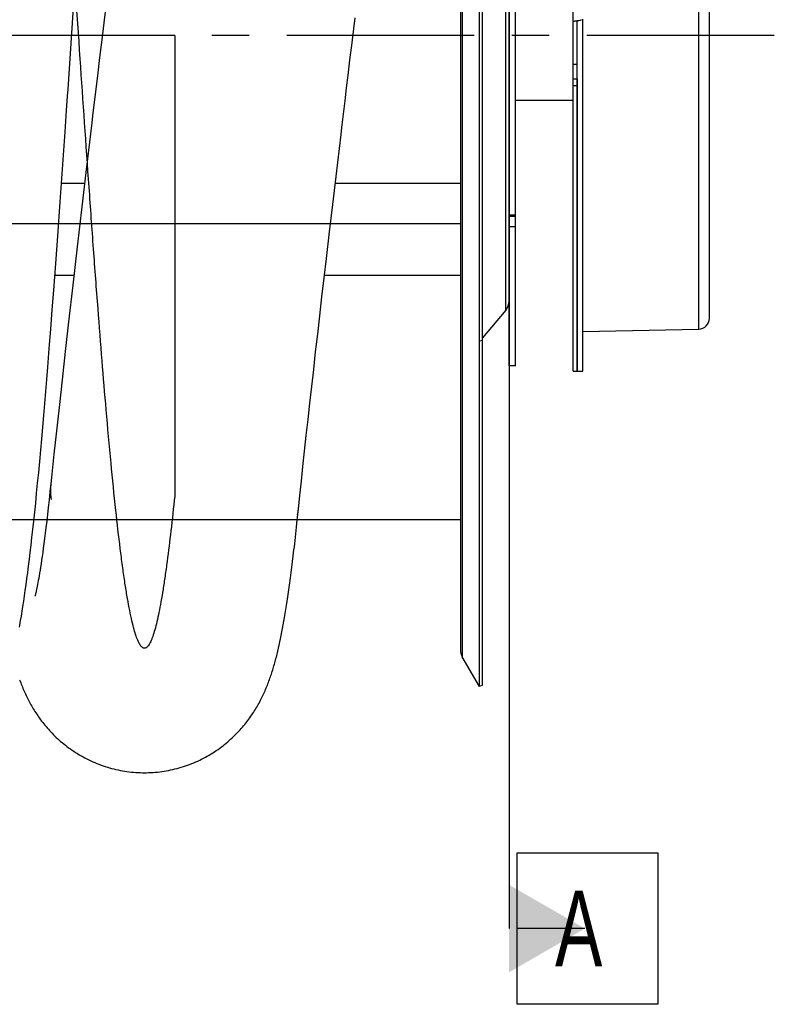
# Model space of a CAD drawing. Extents: x -143 to 557, y -130 to 297.
# Tile 12 of 15: x 208 to 243, y 157 to 202. Entities that reach past the tile are written whole.
import ezdxf

# ---------------------------------------------------------------- set-up
doc = ezdxf.new("R2010")
doc.units = 0
doc.header["$LTSCALE"] = 23.1
doc.linetypes.add('CENTER', pattern=[0.6, 0.375, -0.075, 0.075, -0.075])
for name, color, linetype in [('110528_DXF_CONTINUOUS_LINE', 7, 'CONTINUOUS'), ('110528_DXF_DIMENSION', 7, 'CONTINUOUS'), ('110536_DXF_CONTINUOUS_LINE', 7, 'CONTINUOUS'), ('110591_DXF_CONTINUOUS_LINE', 7, 'CONTINUOUS'), ('110618_DXF_CONTINUOUS_LINE', 7, 'CONTINUOUS'), ('110685_DXF_CONTINUOUS_LINE', 7, 'CONTINUOUS'), ('AG_HOSE_100_DXF_CONTINUOUS', 7, 'CONTINUOUS'), ('ASE_65_100_5_DXF_AXIS', 7, 'CONTINUOUS'), ('G_ASE_DUMMY_DXF_CONTINUOUS', 7, 'CONTINUOUS'), ('SPRING_DUMMYDXF_CONTINUOUS', 7, 'CONTINUOUS')]:
    doc.layers.add(name, color=color, linetype=linetype)
doc.styles.get("Standard").update_dxf_attribs({"font": 'txt', "width": 0.7})

msp = doc.modelspace()

# ---------------------------------------------------------------- linework, layer by layer
at = {"layer": '110528_DXF_CONTINUOUS_LINE', "color": 7, "linetype": 'CONTINUOUS'}
for p, q in [((229.28018, 171.36648), (229.28018, 231.51648)), ((228.39406, 229.8075), (228.39406, 173.07546)), ((229.28018, 171.36648), (228.48114, 172.75045)), ((229.41008, 171.44148), (229.28018, 171.36648))]:
    msp.add_line(p, q, dxfattribs=at)
at = {"layer": '110528_DXF_CONTINUOUS_LINE', "color": 3, "linetype": 'CONTINUOUS'}
for p, q in [((229.41008, 171.44148), (229.41008, 231.44148)), ((230.6418, 195.73108), (230.6418, 210.26214)), ((230.48973, 188.76025), (229.41008, 187.47357))]:
    msp.add_line(p, q, dxfattribs=at)
at = {"layer": '110528_DXF_CONTINUOUS_LINE', "color": 9, "linetype": 'CONTINUOUS'}
for p, q in [((228.48114, 230.1325), (228.48114, 172.75045)), ((230.48973, 188.76025), (230.48973, 214.12271)), ((229.41008, 187.35733), (229.28018, 187.32212))]:
    msp.add_line(p, q, dxfattribs=at)
at = {"layer": '110528_DXF_CONTINUOUS_LINE', "color": 3, "linetype": 'CONTINUOUS'}
msp.add_arc((229.9918, 189.17806), 0.65, 320, 360, dxfattribs=at)
at = {"layer": '110528_DXF_CONTINUOUS_LINE', "color": 7, "linetype": 'CONTINUOUS'}
msp.add_arc((229.04406, 173.07545), 0.65, 180, 210, dxfattribs=at)
at = {"layer": '110528_DXF_DIMENSION', "color": 2, "linetype": 'CONTINUOUS'}
for p, q in [((230.6418, 242.6909), (230.6418, 160.19205)), ((231.0168, 163.69205), (237.5168, 163.69205)), ((231.0168, 156.69205), (231.0168, 163.69205)), ((237.5168, 163.69205), (237.5168, 156.69205)), ((234.1418, 160.19205), (231.0168, 160.19205)), ((237.5168, 156.69205), (231.0168, 156.69205))]:
    msp.add_line(p, q, dxfattribs=at)
msp.add_solid([(230.6418, 158.17133), (230.6418, 162.21278), (234.1418, 160.19205)], dxfattribs=at)
at = {"layer": '110536_DXF_CONTINUOUS_LINE', "color": 3, "linetype": 'CONTINUOUS'}
msp.add_line((233.59631, 185.94148), (233.59631, 250.04148), dxfattribs=at)
at = {"layer": '110536_DXF_CONTINUOUS_LINE', "color": 7, "linetype": 'CONTINUOUS'}
for p, q in [((233.7011, 202.11738), (233.70718, 202.11759)), ((233.70718, 202.11759), (233.71759, 202.11787)), ((233.71759, 202.11787), (233.73007, 202.11812)), ((233.73007, 202.11812), (233.74449, 202.11829)), ((233.74449, 202.11829), (233.76063, 202.11835)), ((233.76063, 202.11835), (233.79631, 202.11835)), ((233.79631, 185.94148), (233.79631, 202.11835)), ((233.59631, 185.94148), (233.79631, 185.94148))]:
    msp.add_line(p, q, dxfattribs=at)
at = {"layer": '110536_DXF_CONTINUOUS_LINE', "color": 9, "linetype": 'CONTINUOUS'}
for p, q in [((233.59631, 200.12329), (233.79631, 200.12329)), ((233.59631, 199.44148), (233.79631, 199.44148)), ((233.59631, 199.13443), (233.79631, 199.13443))]:
    msp.add_line(p, q, dxfattribs=at)
at = {"layer": '110536_DXF_CONTINUOUS_LINE', "color": 3, "linetype": 'CONTINUOUS'}
for centre, radius, start, end in [((233.5611, 203.49166), 1.38141, 276.023461, 277.778619), ((233.52908, 203.73381), 1.62567, 277.741723, 278.846672), ((233.51571, 203.82106), 1.71393, 278.839768, 279.391228), ((233.51017, 203.85466), 1.74799, 279.390817, 279.947967), ((233.50436, 203.8873), 1.78114, 279.950582, 283.49615), ((233.52311, 203.80748), 1.69915, 283.509369, 284.19887), ((233.54996, 203.70341), 1.59167, 284.180765, 286.285446)]:
    msp.add_arc(centre, radius, start, end, dxfattribs=at)
msp.add_open_spline([(233.59631, 202.11835), (233.59631, 202.11564), (233.61026, 202.11356), (233.62792, 202.11261), (233.66425, 202.11391), (233.6906, 202.11625), (233.70606, 202.11787)], degree=3, knots=[0, 0, 0, 0, 0.07345742, 0.26683287, 0.57926332, 1, 1, 1, 1], dxfattribs=at)
at = {"layer": '110536_DXF_CONTINUOUS_LINE', "color": 7, "linetype": 'CONTINUOUS'}
msp.add_open_spline([(233.79631, 202.11835), (233.79631, 202.11882), (233.79847, 202.11949), (233.8013, 202.12093), (233.80714, 202.12285), (233.81834, 202.12679), (233.83716, 202.13319), (233.85316, 202.13904), (233.86224, 202.14248)], degree=3, knots=[0, 0, 0, 0, 0.02015985, 0.07230032, 0.15627635, 0.27093338, 0.58556252, 1, 1, 1, 1], dxfattribs=at)
at = {"layer": '110591_DXF_CONTINUOUS_LINE', "color": 7, "linetype": 'CONTINUOUS'}
for p, q in [((209.29002, 179.07648), (208.69169, 179.07648)), ((228.39406, 179.07648), (220.86193, 179.07648))]:
    msp.add_line(p, q, dxfattribs=at)
at = {"layer": '110618_DXF_CONTINUOUS_LINE', "color": 7, "linetype": 'CONTINUOUS'}
for p, q in [((230.9418, 186.19148), (230.9418, 216.69148)), ((230.9418, 193.07772), (230.6418, 193.07772)), ((230.9418, 186.19148), (230.6418, 186.19148))]:
    msp.add_line(p, q, dxfattribs=at)
at = {"layer": '110618_DXF_CONTINUOUS_LINE', "color": 3, "linetype": 'CONTINUOUS'}
msp.add_line((230.6418, 186.19148), (230.6418, 195.73108), dxfattribs=at)
at = {"layer": '110618_DXF_CONTINUOUS_LINE', "color": 9, "linetype": 'CONTINUOUS'}
for p, q in [((230.9418, 193.14899), (230.6418, 193.14899)), ((230.9418, 192.59926), (230.6418, 192.59926))]:
    msp.add_line(p, q, dxfattribs=at)
at = {"layer": '110685_DXF_CONTINUOUS_LINE', "color": 7, "linetype": 'CONTINUOUS'}
msp.add_line((233.59631, 198.44148), (230.9418, 198.44148), dxfattribs=at)
at = {"layer": 'AG_HOSE_100_DXF_CONTINUOUS', "color": 9, "linetype": 'CONTINUOUS'}
for p, q in [((228.39406, 223.80648), (228.39406, 179.07648)), ((215.19406, 201.44148), (186.59406, 201.44148)), ((215.19406, 201.44148), (215.19406, 180.15776)), ((166.39406, 192.76803), (228.39406, 192.76803)), ((209.46784, 180.67595), (209.46817, 180.67998)), ((228.39406, 179.07648), (166.39406, 179.07648))]:
    msp.add_line(p, q, dxfattribs=at)
at = {"layer": 'AG_HOSE_100_DXF_CONTINUOUS', "color": 7, "linetype": 'CONTINUOUS'}
for p, q in [((210.26631, 198.96353), (210.5585, 203.22865)), ((211.97824, 202.5368), (211.91695, 202.02991)), ((211.91695, 202.02991), (211.85422, 201.51028)), ((223.46817, 201.75981), (223.5289, 202.26058)), ((223.40591, 201.24566), (223.46817, 201.75981)), ((211.72418, 200.43099), (211.62198, 199.58009)), ((223.20833, 199.60941), (223.30926, 200.44626)), ((211.62198, 199.58009), (211.5511, 198.98849)), ((223.1385, 199.0292), (223.20833, 199.60941)), ((210.24379, 198.63557), (210.26631, 198.96353)), ((211.5511, 198.98849), (211.4019, 197.73962)), ((223.0668, 198.43247), (223.1385, 199.0292)), ((210.19873, 197.98026), (210.24379, 198.63557)), ((222.91838, 197.19369), (223.0668, 198.43247)), ((210.13104, 196.99928), (210.19873, 197.98026)), ((210.04062, 195.69663), (210.13104, 196.99928)), ((209.90466, 193.76059), (210.04062, 195.69663)), ((222.64878, 194.92911), (222.72625, 195.58183)), ((211.0902, 195.11143), (210.90354, 193.52357)), ((222.49592, 193.63623), (222.64878, 194.92911)), ((209.79109, 192.17047), (209.90466, 193.76059)), ((210.90354, 193.52357), (210.6898, 191.69011)), ((222.34791, 192.37729), (222.49592, 193.63623)), ((209.70005, 190.91734), (209.79109, 192.17047)), ((222.20466, 191.15166), (222.34791, 192.37729)), ((210.6898, 191.69011), (210.48505, 189.91621)), ((222.10006, 190.25168), (222.20466, 191.15166)), ((209.60881, 189.68364), (209.70005, 190.91734)), ((221.99788, 189.36811), (222.10006, 190.25168)), ((209.54022, 188.77254), (209.60881, 189.68364)), ((210.48505, 189.91621), (210.29064, 188.21309)), ((221.89826, 188.50222), (221.99788, 189.36811)), ((209.47149, 187.87481), (209.54022, 188.77254)), ((221.80135, 187.65515), (221.89826, 188.50222)), ((209.40261, 186.99159), (209.47149, 187.87481)), ((210.29064, 188.21309), (210.13682, 186.84998)), ((221.70721, 186.82733), (221.80135, 187.65515)), ((209.33357, 186.12409), (209.40261, 186.99159)), ((210.13682, 186.84998), (209.99007, 185.53487)), ((221.61576, 186.01835), (221.70721, 186.82733)), ((209.28746, 185.55489), (209.33357, 186.12409)), ((221.52699, 185.22788), (221.61576, 186.01835)), ((209.24124, 184.99304), (209.28746, 185.55489)), ((209.99007, 185.53487), (209.85032, 184.26607)), ((221.44088, 184.45541), (221.52699, 185.22788)), ((209.19487, 184.43824), (209.24124, 184.99304)), ((209.14827, 183.89014), (209.19487, 184.43824)), ((209.85032, 184.26607), (209.71748, 183.04308)), ((221.35733, 183.70063), (221.44088, 184.45541)), ((209.1014, 183.34872), (209.14827, 183.89014)), ((209.05417, 182.81351), (209.1014, 183.34872)), ((221.27642, 182.96383), (221.35733, 183.70063)), ((209.71748, 183.04308), (209.61636, 182.09791)), ((221.19817, 182.2448), (221.27642, 182.96383)), ((209.00667, 182.28571), (209.05417, 182.81351)), ((208.95899, 181.76702), (209.00667, 182.28571)), ((209.61636, 182.09791), (209.51977, 181.18267)), ((221.12249, 181.54335), (221.19817, 182.2448)), ((208.91145, 181.26104), (208.95899, 181.76702)), ((221.04949, 180.86024), (221.12249, 181.54335)), ((208.86436, 180.77126), (208.91145, 181.26104)), ((209.51977, 181.18267), (209.47305, 180.73429)), ((208.81792, 180.29967), (208.86436, 180.77126)), ((209.47481, 180.75169), (209.43382, 180.36193)), ((220.97925, 180.1954), (221.04949, 180.86024)), ((208.7725, 179.84945), (208.81792, 180.29967)), ((209.43382, 180.36193), (209.39345, 179.988)), ((220.9133, 179.56383), (220.97925, 180.1954)), ((208.72822, 179.42134), (208.7725, 179.84945)), ((209.39345, 179.988), (209.35474, 179.63889)), ((208.68511, 179.01481), (208.72822, 179.42134)), ((209.31764, 179.31303), (209.28204, 179.00876)), ((209.35474, 179.63889), (209.31764, 179.31303)), ((220.8607, 179.06496), (220.9133, 179.56383)), ((208.64302, 178.62804), (208.68511, 179.01481)), ((209.28204, 179.00876), (209.24792, 178.72483)), ((220.82553, 178.73994), (220.8607, 179.06496)), ((208.60184, 178.25932), (208.64302, 178.62804)), ((209.21523, 178.46001), (209.18388, 178.21295)), ((209.24792, 178.72483), (209.21523, 178.46001)), ((220.75665, 178.12379), (220.79084, 178.42633)), ((220.79084, 178.42633), (220.82553, 178.73994)), ((208.52181, 177.57052), (208.56148, 177.90734)), ((208.56148, 177.90734), (208.60184, 178.25932)), ((209.15383, 177.98252), (209.12499, 177.76729)), ((209.18388, 178.21295), (209.15383, 177.98252)), ((208.4827, 177.24735), (208.52181, 177.57052)), ((209.09728, 177.56619), (209.07068, 177.37841)), ((209.12499, 177.76729), (209.09728, 177.56619)), ((220.64039, 177.14577), (220.6731, 177.41295)), ((220.6731, 177.41295), (220.70621, 177.68978)), ((208.40583, 176.63862), (208.44406, 176.93698)), ((208.44406, 176.93698), (208.4827, 177.24735)), ((209.02061, 177.03932), (208.99709, 176.88671)), ((209.04513, 177.20302), (209.02061, 177.03932)), ((209.07068, 177.37841), (209.04513, 177.20302)), ((220.60806, 176.88792), (220.64039, 177.14577)), ((208.36799, 176.35187), (208.40583, 176.63862)), ((208.93226, 176.489), (208.91253, 176.37488)), ((208.95293, 176.61209), (208.93226, 176.489)), ((208.97454, 176.74451), (208.95293, 176.61209)), ((208.99709, 176.88671), (208.97454, 176.74451)), ((220.54444, 176.39851), (220.57609, 176.639)), ((220.57609, 176.639), (220.60806, 176.88792)), ((208.29335, 175.81127), (208.33051, 176.07627)), ((208.33051, 176.07627), (208.36799, 176.35187)), ((208.85894, 176.08253), (208.84294, 176.00051)), ((208.87588, 176.17204), (208.85894, 176.08253)), ((208.89373, 176.26934), (208.87588, 176.17204)), ((208.91253, 176.37488), (208.89373, 176.26934)), ((220.48199, 175.94161), (220.51308, 176.16613)), ((220.51308, 176.16613), (220.54444, 176.39851)), ((208.25645, 175.5563), (208.29335, 175.81127)), ((208.75315, 175.59402), (208.74738, 175.57198)), ((208.76026, 175.62214), (208.75315, 175.59402)), ((208.76865, 175.65644), (208.76026, 175.62214)), ((208.77825, 175.69703), (208.76865, 175.65644)), ((208.78901, 175.74407), (208.77825, 175.69703)), ((208.80089, 175.79772), (208.78901, 175.74407)), ((208.81387, 175.85823), (208.80089, 175.79772)), ((208.8279, 175.92577), (208.81387, 175.85823)), ((208.84294, 176.00051), (208.8279, 175.92577)), ((220.42052, 175.51467), (220.45114, 175.72457)), ((220.45114, 175.72457), (220.48199, 175.94161)), ((208.18324, 175.07444), (208.21977, 175.31089)), ((208.21977, 175.31089), (208.25645, 175.5563)), ((208.7392, 175.5423), (208.73854, 175.54005)), ((220.32957, 174.92424), (220.35977, 175.11486)), ((220.35977, 175.11486), (220.39007, 175.31156)), ((220.39007, 175.31156), (220.42052, 175.51467)), ((208.11045, 174.62685), (208.14682, 174.84654)), ((208.14682, 174.84654), (208.18324, 175.07444)), ((220.26928, 174.5597), (220.29942, 174.73926)), ((220.29942, 174.73926), (220.32957, 174.92424)), ((208.07414, 174.41516), (208.11045, 174.62685)), ((220.17867, 174.05146), (220.20894, 174.21607)), ((220.20894, 174.21607), (220.23913, 174.38536)), ((220.23913, 174.38536), (220.26928, 174.5597)), ((220.1176, 173.73501), (220.14825, 173.89125)), ((220.14825, 173.89125), (220.17867, 174.05146)), ((220.02372, 173.28778), (220.05539, 173.43349)), ((220.05539, 173.43349), (220.08667, 173.5825)), ((220.08667, 173.5825), (220.1176, 173.73501)), ((219.95874, 173.00458), (219.99153, 173.14491)), ((219.99153, 173.14491), (220.02372, 173.28778))]:
    msp.add_line(p, q, dxfattribs=at)
for points in [[(211.85422, 201.51028), (211.8223, 201.24567), (211.72418, 200.43099)], [(223.30926, 200.44626), (223.37414, 200.98304), (223.40591, 201.24566)], [(211.4019, 197.73962), (211.36331, 197.41565), (211.0902, 195.11143)], [(222.72625, 195.58183), (222.88043, 196.87597), (222.91838, 197.19369)], [(220.70621, 177.68978), (220.72291, 177.83189), (220.75665, 178.12379)], [(208.74738, 175.57198), (208.74302, 175.55584), (208.74137, 175.54993), (208.7401, 175.54543), (208.7392, 175.5423)], [(208.01965, 174.11172), (208.03782, 174.21104), (208.07414, 174.41516)], [(213.80013, 167.39161), (213.88763, 167.39227), (213.9902, 167.39469), (214.09271, 167.3989), (214.19513, 167.40489), (214.29743, 167.41267), (214.39956, 167.42224), (214.50149, 167.43357), (214.60318, 167.44668), (214.70458, 167.46155), (214.80567, 167.47818), (214.90642, 167.49656), (215.00676, 167.51667), (215.10667, 167.5385), (215.20613, 167.56205), (215.30507, 167.5873), (215.40347, 167.61423), (215.5013, 167.64283), (215.5985, 167.67308), (215.69506, 167.70497), (215.79094, 167.73847), (215.88608, 167.77355), (215.98044, 167.8102), (216.07401, 167.84839), (216.16669, 167.88808), (216.25847, 167.92924), (216.34932, 167.97185), (216.43917, 168.01586), (216.52799, 168.06123), (216.61577, 168.10794), (216.70243, 168.15593), (216.78794, 168.20516), (216.8723, 168.25559), (216.95542, 168.30716), (217.03728, 168.35983), (217.11789, 168.41356), (217.19717, 168.46826), (217.27511, 168.52391), (217.35171, 168.58047), (217.42687, 168.63782), (217.50059, 168.69591), (217.57288, 168.75472), (217.64365, 168.81413), (217.71289, 168.87406), (217.78063, 168.9345), (217.84685, 168.99538), (217.91157, 169.05666), (217.97481, 169.1183), (218.03659, 169.18028), (218.09695, 169.24257), (218.15588, 169.30513), (218.21337, 169.36787), (218.26944, 169.43078), (218.32412, 169.49381), (218.37736, 169.55686), (218.42918, 169.61989), (218.47961, 169.68287), (218.52864, 169.74572), (218.57627, 169.80837), (218.62254, 169.87082), (218.66748, 169.93303), (218.71108, 169.99491), (218.7534, 170.05649), (218.79461, 170.11794), (218.83473, 170.17924), (218.87378, 170.24039), (218.91193, 170.30158), (218.9492, 170.36283), (218.98562, 170.42413), (219.02129, 170.48564), (219.05627, 170.54741), (219.09053, 170.60941), (219.12412, 170.67168), (219.15709, 170.73429), (219.18941, 170.79719), (219.22105, 170.86028), (219.25204, 170.92358), (219.28238, 170.98709), (219.31202, 171.05068), (219.34099, 171.11435), (219.36931, 171.17813), (219.39695, 171.24191), (219.42394, 171.3057), (219.4503, 171.36951), (219.47603, 171.43333), (219.50116, 171.49714), (219.52571, 171.56097), (219.5497, 171.62483), (219.57314, 171.6887), (219.59607, 171.75263), (219.61849, 171.81662), (219.64043, 171.88068), (219.66192, 171.94483), (219.68296, 172.00909), (219.70359, 172.07348), (219.72381, 172.13801), (219.74365, 172.20273), (219.76312, 172.26765), (219.78226, 172.33279), (219.80107, 172.39821), (219.81957, 172.46391), (219.83779, 172.52993), (219.85574, 172.59635), (219.87345, 172.66319), (219.89093, 172.73047), (219.90818, 172.79823), (219.92523, 172.86649), (219.95874, 173.00458)], [(208.03051, 171.68), (208.05496, 171.61364), (208.07991, 171.54753), (208.10538, 171.48167), (208.13139, 171.41604), (208.15796, 171.3506), (208.1851, 171.28539), (208.21283, 171.22036), (208.24117, 171.15551), (208.27009, 171.09096), (208.29962, 171.02664), (208.32975, 170.96259), (208.3604, 170.89902), (208.39153, 170.83601), (208.4232, 170.77345), (208.45544, 170.71126), (208.48823, 170.64953), (208.52161, 170.58815), (208.55582, 170.52675), (208.59089, 170.46529), (208.62682, 170.40382), (208.6638, 170.34207), (208.7019, 170.27996), (208.74111, 170.21761), (208.78143, 170.15504), (208.82292, 170.09227), (208.86557, 170.02932), (208.9094, 169.96624), (208.95443, 169.90308), (209.00068, 169.83984), (209.04815, 169.77658), (209.09684, 169.71336), (209.1468, 169.65017), (209.19806, 169.58701), (209.25065, 169.52392), (209.30459, 169.46092), (209.35994, 169.398), (209.41673, 169.33518), (209.47499, 169.27251), (209.53477, 169.20996), (209.59613, 169.14756), (209.65907, 169.08537), (209.72358, 169.02345), (209.78972, 168.96181), (209.85748, 168.90054), (209.92679, 168.83974), (209.99765, 168.77947), (210.07009, 168.71977), (210.14401, 168.66076), (210.21941, 168.60249), (210.29631, 168.54499), (210.3746, 168.48839), (210.45428, 168.43272), (210.53536, 168.37802), (210.61774, 168.32439), (210.7014, 168.27186), (210.78635, 168.22047), (210.87248, 168.17032), (210.95978, 168.12142), (211.04824, 168.07382), (211.13776, 168.02758), (211.22832, 167.98274), (211.31992, 167.93931), (211.41246, 167.89737), (211.50591, 167.85693), (211.60025, 167.81802), (211.69542, 167.78067), (211.79138, 167.74492), (211.88811, 167.71079), (211.98554, 167.67829), (212.08364, 167.64747), (212.18238, 167.61832), (212.2817, 167.59087), (212.38157, 167.56514), (212.48197, 167.54115), (212.58283, 167.5189), (212.68413, 167.49841), (212.78583, 167.4797), (212.88789, 167.46276), (212.99027, 167.44762), (213.09295, 167.43427), (213.19587, 167.42273), (213.299, 167.41299), (213.40232, 167.40508), (213.50577, 167.39898), (213.60931, 167.39471), (213.71293, 167.39226), (213.80013, 167.39161)]]:
    msp.add_lwpolyline(points, dxfattribs=at)
at = {"layer": 'AG_HOSE_100_DXF_CONTINUOUS', "color": 9, "linetype": 'CONTINUOUS'}
for centre, radius, start, end in [((212.7001, 180.41692), 3.24262, 175.418039, 178.093719), ((212.69514, 180.41727), 3.23764, 174.380703, 175.345702), ((212.73395, 180.4165), 3.27646, 178.106125, 184.612986), ((212.7855, 180.42036), 3.32816, 184.607874, 187.072595), ((217.68763, 179.89895), 3.24303, 349.456919, 354.068606)]:
    msp.add_arc(centre, radius, start, end, dxfattribs=at)
msp.add_open_spline([(215.19406, 180.15776), (215.1388, 179.62572), (215.02972, 178.62351), (214.87889, 177.39536), (214.75376, 176.49203), (214.65953, 175.87099), (214.56544, 175.311), (214.47149, 174.81343), (214.37774, 174.37942), (214.28424, 174.00993), (214.20298, 173.74366), (214.1366, 173.56435), (214.0885, 173.45135), (214.03925, 173.35345), (213.98839, 173.27175), (213.93736, 173.20924), (213.88562, 173.16575), (213.83204, 173.14185), (213.7768, 173.14003), (213.72283, 173.16067), (213.67261, 173.19991), (213.62443, 173.2552), (213.57742, 173.32581), (213.53042, 173.41291), (213.46353, 173.5605), (213.38208, 173.78787), (213.28552, 174.12293), (213.18638, 174.53867), (213.08487, 175.03776), (212.98312, 175.61074), (212.88119, 176.25612), (212.77916, 176.97218), (212.63742, 178.06156), (212.45604, 179.64306), (212.24133, 181.78083), (212.03369, 184.08624), (211.83592, 186.46536), (211.64198, 188.94384), (211.44292, 191.6192), (211.16772, 195.46465), (210.81828, 200.54841), (210.40643, 206.58671), (210.04899, 211.61886), (209.76068, 215.40369), (209.54039, 218.11538), (209.32035, 220.60773), (209.13068, 222.54499), (208.97526, 223.97417), (208.85743, 224.97604), (208.75476, 225.77268), (208.6691, 226.38236), (208.5971, 226.86478), (208.51502, 227.37267), (208.42099, 227.89335), (208.32717, 228.35095), (208.2316, 228.75263), (208.14689, 229.04994), (208.07491, 229.2578), (208.02397, 229.38558), (207.97309, 229.49397), (207.92226, 229.58298), (207.87134, 229.65273), (207.81999, 229.70338), (207.76721, 229.73479), (207.7123, 229.74503), (207.65757, 229.73239), (207.60503, 229.69896), (207.55373, 229.64643), (207.50282, 229.57482), (207.45197, 229.48391), (207.39936, 229.3698), (207.34537, 229.2311), (207.26724, 228.99826), (207.17188, 228.64974), (207.06233, 228.16367), (206.95584, 227.60769), (206.85171, 226.9878), (206.74974, 226.31002), (206.64764, 225.56253), (206.49932, 224.37883), (206.31276, 222.68756), (206.09318, 220.42717), (205.87324, 217.91706), (205.69114, 215.66395), (205.54261, 213.73731), (205.4239, 212.15245), (205.30202, 210.48314), (205.14963, 208.35029), (204.97117, 205.7947), (204.68754, 201.66642), (204.33189, 196.44768), (203.96125, 191.21966), (203.64911, 187.13834), (203.41922, 184.33888), (203.18903, 181.7824), (202.9998, 179.89472), (202.84068, 178.47816), (202.72292, 177.51293), (202.60229, 176.61543), (202.48083, 175.81135), (202.36255, 175.12597), (202.26241, 174.62555), (202.17918, 174.26656), (202.11693, 174.0262), (202.05477, 173.81441), (201.99272, 173.63136), (201.93077, 173.47715), (201.86899, 173.35176), (201.80708, 173.25493), (201.74374, 173.18483), (201.68435, 173.14865), (201.63588, 173.14011), (201.5877, 173.14433), (201.52532, 173.17668), (201.46696, 173.23812), (201.4149, 173.31304), (201.34749, 173.43438), (201.2659, 173.62968), (201.17296, 173.91506), (201.07633, 174.27817), (200.97705, 174.72227), (200.87544, 175.25005), (200.77362, 175.85116), (200.67164, 176.52401), (200.56957, 177.26679), (200.42803, 178.39013), (200.2468, 180.01281), (200.03202, 182.1974), (199.81839, 184.61), (199.60977, 187.16267), (199.39985, 189.89361), (199.1844, 192.83887), (198.96357, 195.96906), (198.74269, 199.17126), (198.51884, 202.44619), (198.28601, 205.83945), (197.99514, 209.99759), (197.70509, 213.95642), (197.41542, 217.5746), (197.19541, 220.11476), (196.97575, 222.40932), (196.78563, 224.1647), (196.62935, 225.43503), (196.51179, 226.30393), (196.39147, 227.0989), (196.27257, 227.78398), (196.15959, 228.34189), (196.05232, 228.79001), (195.95692, 229.11496), (195.87516, 229.33525), (195.81794, 229.4649), (195.76081, 229.56999), (195.70354, 229.65071), (195.64572, 229.70753), (195.59299, 229.73569), (195.55061, 229.74263), (195.50654, 229.73918), (195.44939, 229.71226), (195.38667, 229.65181), (195.32683, 229.56664), (195.26855, 229.45796), (195.21133, 229.32686), (195.154, 229.17116), (195.06856, 228.90262), (194.96236, 228.4891), (194.83917, 227.90176), (194.71554, 227.2041), (194.58739, 226.37221), (194.45578, 225.40351), (194.29408, 224.07438), (194.11048, 222.36737), (193.90088, 220.18319), (193.68574, 217.71047), (193.46533, 214.96794), (193.24476, 212.04745), (193.0209, 208.94454), (192.7876, 205.60473), (192.55767, 202.2508), (192.32746, 198.88405), (192.10385, 195.64621), (191.86835, 192.31975), (191.63282, 189.12743), (191.39109, 186.04284), (191.18693, 183.63406), (191.016, 181.78054), (190.88816, 180.47801), (190.75708, 179.2369), (190.6306, 178.14009), (190.51349, 177.21433), (190.40488, 176.43027), (190.29365, 175.70852), (190.17928, 175.05595), (190.06523, 174.49717), (189.96489, 174.08686), (189.88099, 173.8031), (189.81892, 173.62172), (189.757, 173.46916), (189.69637, 173.34771), (189.63712, 173.25584), (189.57953, 173.19134), (189.52024, 173.1507), (189.45567, 173.13634), (189.38883, 173.15513), (189.32504, 173.20516), (189.26294, 173.28274), (189.20116, 173.38866), (189.13932, 173.52324), (189.07735, 173.68666), (189.01524, 173.87889), (188.92286, 174.20726), (188.80792, 174.70836), (188.68261, 175.37184), (188.56279, 176.10757), (188.44431, 176.92676), (188.32266, 177.86389), (188.19813, 178.92033), (188.0735, 180.07089), (187.8937, 181.8588), (187.6752, 184.2776), (187.414, 187.47042), (187.15195, 190.92908), (186.87557, 194.78384), (186.69101, 197.4513), (186.59406, 198.86203)], degree=3, knots=[0, 0, 0, 0, 0.00612288, 0.01153967, 0.01416335, 0.01656164, 0.0187297, 0.02066292, 0.02235744, 0.0238115, 0.0250248, 0.02554174, 0.02599952, 0.02642999, 0.026795, 0.02709907, 0.02735015, 0.02756227, 0.02775816, 0.02796602, 0.02821002, 0.02848085, 0.02880253, 0.02917902, 0.02961265, 0.03065627, 0.03193978, 0.03360281, 0.03554717, 0.03776898, 0.04026373, 0.04302598, 0.04604811, 0.05283851, 0.06124691, 0.07064129, 0.07933466, 0.08857413, 0.09909865, 0.11004358, 0.1327049, 0.15742885, 0.17932361, 0.19045185, 0.20087856, 0.21046594, 0.2190921, 0.22315939, 0.22692188, 0.23063918, 0.23235351, 0.23396929, 0.23622245, 0.23824236, 0.24002546, 0.24156871, 0.24296791, 0.24356181, 0.24408605, 0.24454185, 0.24493124, 0.24525772, 0.24552751, 0.24575195, 0.24595065, 0.24615088, 0.24637927, 0.24665428, 0.24698664, 0.24738237, 0.24784498, 0.24842398, 0.24908515, 0.25065563, 0.25255722, 0.25478761, 0.25713461, 0.25975206, 0.262633, 0.26577028, 0.27340735, 0.28210916, 0.29176593, 0.30224988, 0.3079841, 0.31388529, 0.32044228, 0.32714328, 0.3383619, 0.34976684, 0.37451036, 0.39823859, 0.4097609, 0.42136489, 0.43039105, 0.43914259, 0.44308044, 0.44670798, 0.45027316, 0.45344596, 0.45601593, 0.45823402, 0.45928656, 0.46023384, 0.46107577, 0.46181266, 0.46244551, 0.46297671, 0.46341082, 0.46375664, 0.46405264, 0.46418396, 0.46431388, 0.46459982, 0.46496235, 0.46527537, 0.46564271, 0.46654909, 0.46769249, 0.46907665, 0.47084847, 0.47290053, 0.47522832, 0.47782682, 0.48069021, 0.48381048, 0.49078697, 0.49937941, 0.50893717, 0.51851132, 0.52869668, 0.54028984, 0.55231527, 0.56461646, 0.57703189, 0.5898903, 0.60354989, 0.62474565, 0.63532745, 0.64509894, 0.65393102, 0.66171248, 0.66530906, 0.66858164, 0.67174894, 0.67451202, 0.67654006, 0.67826373, 0.6797856, 0.68041282, 0.68095231, 0.68140646, 0.68177993, 0.68208141, 0.68232765, 0.68244866, 0.6825685, 0.68282872, 0.68315063, 0.68355662, 0.68401573, 0.6845603, 0.68519269, 0.68591419, 0.68778519, 0.6900764, 0.69278259, 0.69589455, 0.6997107, 0.70397243, 0.71122078, 0.71936249, 0.72908886, 0.73963225, 0.75085679, 0.7626143, 0.77524306, 0.78918012, 0.80109631, 0.81387164, 0.82633141, 0.83926891, 0.8505129, 0.86174826, 0.86694029, 0.87181974, 0.87672965, 0.88122595, 0.88445764, 0.88741089, 0.89028638, 0.89281649, 0.89499382, 0.89681367, 0.89764944, 0.89838023, 0.89900724, 0.89953279, 0.89993181, 0.90025535, 0.90051699, 0.90074204, 0.90098854, 0.9012837, 0.90165625, 0.9021206, 0.90268396, 0.90334989, 0.90412015, 0.90499565, 0.90725386, 0.91000212, 0.91272367, 0.91578591, 0.91947644, 0.92354058, 0.92796233, 0.93272352, 0.94410957, 0.95576192, 0.96939309, 0.9838135, 1, 1, 1, 1], dxfattribs=at)
at = {"layer": 'ASE_65_100_5_DXF_AXIS', "color": 7, "linetype": 'CENTER'}
msp.add_line((242.89631, 201.44148), (151.54631, 201.44148), dxfattribs=at)
at = {"layer": 'G_ASE_DUMMY_DXF_CONTINUOUS', "color": 7, "linetype": 'CONTINUOUS'}
for p, q in [((211.03014, 194.60164), (209.96398, 194.60164)), ((228.39406, 194.60164), (222.60999, 194.60164)), ((210.53612, 190.36037), (209.65906, 190.36037)), ((228.39406, 190.36037), (222.11267, 190.36037))]:
    msp.add_line(p, q, dxfattribs=at)
at = {"layer": 'SPRING_DUMMYDXF_CONTINUOUS', "color": 9, "linetype": 'CONTINUOUS'}
msp.add_line((239.40741, 187.88391), (239.40741, 214.99905), dxfattribs=at)
at = {"layer": 'SPRING_DUMMYDXF_CONTINUOUS', "color": 7, "linetype": 'CONTINUOUS'}
for p, q in [((239.89631, 188.38379), (239.89631, 214.49917)), ((234.04631, 185.94148), (234.04631, 202.19902)), ((233.79631, 199.44148), (233.79631, 185.94148)), ((234.04631, 187.76478), (239.40741, 187.88391)), ((233.79631, 185.94148), (234.04631, 185.94148))]:
    msp.add_line(p, q, dxfattribs=at)
msp.add_arc((239.39631, 188.38379), 0.5, 271.27303, 360, dxfattribs=at)

# ---------------------------------------------------------------- texts
at = {"layer": '110528_DXF_DIMENSION', "color": 2, "linetype": 'CONTINUOUS', "insert": (232.7668, 161.94205), "char_height": 3.5, "width": 4.5, "attachment_point": 1}
msp.add_mtext('A', dxfattribs=at)

doc.saveas('drawing.dxf')
